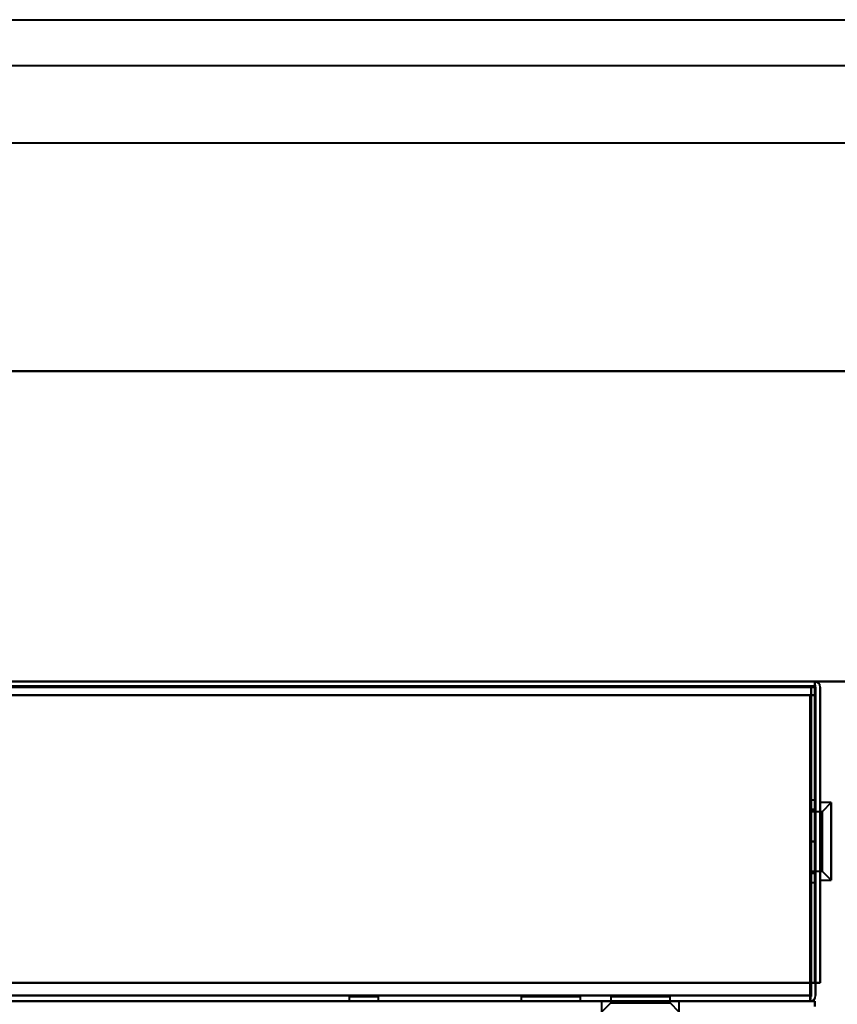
# Model space of a CAD drawing. Header units: millimetres. Extents: x -1442 to 3067, y -120 to 1171.
# Tile 64 of 66: x 330 to 419, y 1063 to 1171. Entities that reach past the tile are written whole.
import ezdxf

# ---------------------------------------------------------------- set-up
doc = ezdxf.new("R2010")
doc.units = ezdxf.units.MM
doc.layers.add('A-GENM', color=13, linetype='Continuous', lineweight=40)
doc.layers.add('G-IMPT', color=8, linetype='Continuous', lineweight=40)

# ---------------------------------------------------------------- blocks, each defined once
blk = doc.blocks.new('Nexa Toit - 1000-768948-Gauche')
at = {"layer": 'A-GENM'}
for p, q in [((-490, 1170.87), (490, 1170.87)), ((-490, 1170.87), (490, 1170.87)), ((-490, 1165.87), (490, 1165.87)), ((-490, 1165.87), (490, 1165.87)), ((-490, 1157.37), (490, 1157.37)), ((-490, 1157.37), (490, 1157.37)), ((490, 1132.37), (-490, 1132.37)), ((-490, 1132.37), (490, 1132.37)), ((-490, 1132.37), (490, 1132.37)), ((490, 1132.37), (-490, 1132.37)), ((-490, 1098.37), (490, 1098.37)), ((490, 1098.37), (-490, 1098.37))]:
    blk.add_line(p, q, dxfattribs=at)
blk = doc.blocks.new('NEXA 1500 CALQUES_dwg-769064-Gauche')
at = {"layer": 'G-IMPT'}
for p, q in [((416.9, 1098.37), (-416.9, 1098.37)), ((416.9, 1098.37), (416.9, 1097.77)), ((416.9, 1098.37), (416.9, 1097.77)), ((416.9, 1097.77), (416.9, 1098.37)), ((416.9, 1097.77), (416.9, 1098.37)), ((417, 1085.37), (416.5, 1085.37)), ((417, 1085.37), (416.5, 1085.37)), ((416.5, 1076.37), (416.5, 1085.37)), ((416.5, 1076.37), (416.5, 1085.37)), ((416.5, 1085.37), (416.5, 1076.37)), ((416.5, 1085.37), (416.5, 1076.37)), ((416.5, 1085.37), (416.5, 1076.37)), ((416.5, 1085.37), (416.5, 1076.37)), ((416.5, 1076.37), (416.5, 1085.37)), ((416.5, 1076.37), (416.5, 1085.37)), ((417, 1085.37), (417, 1080.87)), ((417, 1076.37), (417, 1085.37)), ((417, 1080.87), (417, 1085.37)), ((417, 1076.37), (417, 1085.37)), ((417, 1080.87), (417, 1085.37)), ((417, 1085.37), (417, 1080.87)), ((418.7, 1085.12), (417.5, 1085.12)), ((418.7, 1085.12), (417.5, 1085.12)), ((417.5, 1080.87), (417.5, 1085.12)), ((417.5, 1080.87), (417.5, 1085.12)), ((417.5, 1085.12), (417.5, 1080.87)), ((417.5, 1085.12), (417.5, 1080.87)), ((418.7, 1085.12), (417.7, 1084.12)), ((418.7, 1085.12), (417.7, 1084.12)), ((418.7, 1080.87), (418.7, 1085.12)), ((418.7, 1080.87), (418.7, 1085.12)), ((418.7, 1085.12), (418.7, 1080.87)), ((418.7, 1085.12), (418.7, 1080.87)), ((417.7, 1084.12), (416.5, 1084.12)), ((417.7, 1084.12), (416.5, 1084.12)), ((416.5, 1080.87), (416.5, 1084.12)), ((416.5, 1080.87), (416.5, 1084.12)), ((416.5, 1084.12), (416.5, 1080.87)), ((416.5, 1084.12), (416.5, 1080.87)), ((417.7, 1080.87), (417.7, 1084.12)), ((417.7, 1080.87), (417.7, 1084.12)), ((417.7, 1084.12), (417.7, 1080.87)), ((417.7, 1084.12), (417.7, 1080.87)), ((416.5, 1077.62), (416.5, 1080.87)), ((416.5, 1077.62), (416.5, 1080.87)), ((416.5, 1080.87), (416.5, 1077.62)), ((416.5, 1080.87), (416.5, 1077.62)), ((417, 1080.87), (417, 1076.37)), ((417, 1076.37), (417, 1080.87)), ((417, 1076.37), (417, 1080.87)), ((417, 1080.87), (417, 1076.37)), ((417.5, 1076.62), (417.5, 1080.87)), ((417.5, 1076.62), (417.5, 1080.87)), ((417.5, 1080.87), (417.5, 1076.62)), ((417.5, 1080.87), (417.5, 1076.62)), ((417.7, 1077.62), (417.7, 1080.87)), ((417.7, 1077.62), (417.7, 1080.87)), ((417.7, 1080.87), (417.7, 1077.62)), ((417.7, 1080.87), (417.7, 1077.62)), ((418.7, 1076.62), (418.7, 1080.87)), ((418.7, 1076.62), (418.7, 1080.87)), ((418.7, 1080.87), (418.7, 1076.62)), ((418.7, 1080.87), (418.7, 1076.62)), ((416.5, 1077.62), (417.7, 1077.62)), ((416.5, 1077.62), (417.7, 1077.62)), ((417.7, 1077.62), (418.7, 1076.62)), ((417.7, 1077.62), (418.7, 1076.62)), ((416.5, 1076.37), (417, 1076.37)), ((416.5, 1076.37), (417, 1076.37)), ((417.5, 1076.62), (418.7, 1076.62)), ((417.5, 1076.62), (418.7, 1076.62)), ((365.9, 1063.87), (365.9, 1063.37)), ((365.9, 1063.87), (369.1, 1063.87)), ((365.9, 1063.87), (369.1, 1063.87)), ((369.1, 1063.87), (365.9, 1063.87)), ((369.1, 1063.87), (365.9, 1063.87)), ((369.1, 1063.37), (369.1, 1063.87)), ((384.75, 1063.87), (384.75, 1063.37)), ((384.75, 1063.87), (384.75, 1063.37)), ((384.75, 1063.87), (391.25, 1063.87)), ((384.75, 1063.87), (391.25, 1063.87)), ((384.75, 1063.87), (391.25, 1063.87)), ((384.75, 1063.87), (391.25, 1063.87)), ((391.25, 1063.87), (384.75, 1063.87)), ((391.25, 1063.87), (384.75, 1063.87)), ((391.25, 1063.87), (384.75, 1063.87)), ((391.25, 1063.87), (384.75, 1063.87)), ((391.25, 1063.37), (391.25, 1063.87)), ((391.25, 1063.37), (391.25, 1063.87)), ((394.55, 1063.87), (394.55, 1063.17)), ((394.55, 1063.87), (394.55, 1063.17)), ((394.55, 1063.87), (397.8, 1063.87)), ((394.55, 1063.87), (397.8, 1063.87)), ((397.8, 1063.87), (394.55, 1063.87)), ((400.61, 1063.87), (394.55, 1063.87)), ((397.8, 1063.87), (394.99, 1063.87)), ((397.8, 1063.87), (401.05, 1063.87)), ((397.8, 1063.87), (401.05, 1063.87)), ((401.05, 1063.87), (397.8, 1063.87)), ((401.05, 1063.87), (397.8, 1063.87)), ((401.05, 1063.17), (401.05, 1063.87)), ((401.05, 1063.17), (401.05, 1063.87)), ((416.4, 1063.37), (416.4, 1063.97)), ((416.4, 1063.37), (416.4, 1063.97)), ((416.4, 1063.97), (416.4, 1063.37)), ((416.4, 1063.97), (416.4, 1063.37)), ((416.9, 1063.37), (-416.9, 1063.37)), ((-416.4, 1063.37), (416.4, 1063.37)), ((365.9, 1063.37), (369.1, 1063.37)), ((365.9, 1063.37), (367.5, 1063.37)), ((367.5, 1063.37), (365.9, 1063.37)), ((367.5, 1063.37), (369.1, 1063.37)), ((369.1, 1063.37), (367.5, 1063.37)), ((384.75, 1063.37), (391.25, 1063.37)), ((384.75, 1063.37), (388, 1063.37)), ((384.75, 1063.37), (391.25, 1063.37)), ((384.75, 1063.37), (388, 1063.37)), ((388, 1063.37), (384.75, 1063.37)), ((388, 1063.37), (384.75, 1063.37)), ((388, 1063.37), (391.25, 1063.37)), ((388, 1063.37), (391.25, 1063.37)), ((391.25, 1063.37), (388, 1063.37)), ((391.25, 1063.37), (388, 1063.37)), ((393.55, 1063.37), (393.55, 1062.17)), ((393.55, 1063.37), (393.55, 1062.17)), ((393.55, 1063.37), (397.8, 1063.37)), ((393.55, 1063.37), (401.48, 1063.37)), ((401.48, 1063.37), (393.55, 1063.37)), ((397.8, 1063.37), (393.55, 1063.37)), ((394.55, 1063.17), (393.55, 1062.17)), ((394.55, 1063.17), (393.55, 1062.17)), ((394.12, 1063.37), (402.05, 1063.37)), ((402.05, 1063.37), (394.12, 1063.37)), ((394.55, 1063.17), (397.8, 1063.17)), ((394.55, 1063.17), (400.61, 1063.17)), ((397.8, 1063.17), (394.55, 1063.17)), ((400.61, 1063.17), (394.55, 1063.17)), ((394.99, 1063.17), (401.05, 1063.17)), ((401.05, 1063.17), (394.99, 1063.17)), ((397.8, 1063.37), (402.05, 1063.37)), ((402.05, 1063.37), (397.8, 1063.37)), ((397.8, 1063.17), (401.05, 1063.17)), ((401.05, 1063.17), (397.8, 1063.17)), ((402.05, 1062.17), (401.05, 1063.17)), ((402.05, 1062.17), (401.05, 1063.17)), ((402.05, 1062.17), (402.05, 1063.37)), ((402.05, 1062.17), (402.05, 1063.37)), ((416.9, 1062.77), (416.9, 1063.37)), ((416.9, 1062.77), (416.9, 1063.37)), ((416.9, 1063.37), (416.9, 1062.77)), ((416.9, 1063.37), (416.9, 1062.77))]:
    blk.add_line(p, q, dxfattribs=at)
at = {"layer": 'G-IMPT', "flags": 128}
for points in [[(416.9, 1098.37), (208.45, 1098.37), (0, 1098.37), (-208.45, 1098.37), (-416.9, 1098.37)], [(-416.9, 1098.37), (-208.45, 1098.37), (0, 1098.37), (208.45, 1098.37), (416.9, 1098.37)], [(416.9, 1098.37), (208.45, 1098.37), (0, 1098.37), (-208.45, 1098.37), (-416.9, 1098.37)], [(-416.9, 1098.37), (-208.45, 1098.37), (0, 1098.37), (208.45, 1098.37), (416.9, 1098.37)], [(416.9, 1097.82), (416.9, 1097.96), (416.9, 1098.1), (416.9, 1098.23), (416.9, 1098.37)], [(416.95, 1097.82), (416.94, 1097.96), (416.93, 1098.1), (416.91, 1098.23), (416.9, 1098.37)], [(416.9, 1098.37), (416.91, 1098.23), (416.93, 1098.1), (416.94, 1097.96), (416.95, 1097.82)], [(416.9, 1098.37), (416.9, 1098.23), (416.9, 1098.1), (416.9, 1097.96), (416.9, 1097.82)], [(-416.9, 1097.87), (-208.45, 1097.87), (0, 1097.87), (208.45, 1097.87), (416.9, 1097.87)], [(416.9, 1097.87), (208.45, 1097.87), (0, 1097.87), (-208.45, 1097.87), (-416.9, 1097.87)], [(-416.9, 1097.77), (-208.45, 1097.77), (0, 1097.77), (208.45, 1097.77), (416.9, 1097.77)], [(416.9, 1097.77), (208.45, 1097.77), (0, 1097.77), (-208.45, 1097.77), (-416.9, 1097.77)], [(416.9, 1097.77), (208.45, 1097.77), (0, 1097.77), (-208.45, 1097.77), (-416.9, 1097.77)], [(-416.9, 1097.77), (-208.45, 1097.77), (0, 1097.77), (208.45, 1097.77), (416.9, 1097.77)], [(-416.9, 1097.77), (-208.45, 1097.77), (0, 1097.77), (208.45, 1097.77), (416.9, 1097.77)], [(416.9, 1097.77), (208.45, 1097.77), (0, 1097.77), (-208.45, 1097.77), (-416.9, 1097.77)], [(-416.5, 1097.87), (-208.25, 1097.87), (0, 1097.87), (208.25, 1097.87), (416.5, 1097.87)], [(416.5, 1097.87), (208.25, 1097.87), (0, 1097.87), (-208.25, 1097.87), (-416.5, 1097.87)], [(416.5, 1097.87), (208.25, 1097.87), (0, 1097.87), (-208.25, 1097.87), (-416.5, 1097.87)], [(-416.5, 1097.87), (-208.25, 1097.87), (0, 1097.87), (208.25, 1097.87), (416.5, 1097.87)], [(416.4, 1096.87), (208.2, 1096.87), (0, 1096.87), (-208.2, 1096.87), (-416.4, 1096.87)], [(-416.4, 1096.87), (-208.2, 1096.87), (0, 1096.87), (208.2, 1096.87), (416.4, 1096.87)], [(416.4, 1096.87), (208.2, 1096.87), (0, 1096.87), (-208.2, 1096.87), (-416.4, 1096.87)], [(-416.4, 1096.87), (-208.2, 1096.87), (0, 1096.87), (208.2, 1096.87), (416.4, 1096.87)], [(-416.4, 1096.87), (-208.2, 1096.87), (0, 1096.87), (208.2, 1096.87), (416.4, 1096.87)], [(-416.4, 1096.87), (-208.2, 1096.87), (0, 1096.87), (208.2, 1096.87), (416.4, 1096.87)], [(416.4, 1096.87), (208.2, 1096.87), (0, 1096.87), (-208.2, 1096.87), (-416.4, 1096.87)], [(416.4, 1096.87), (208.2, 1096.87), (0, 1096.87), (-208.2, 1096.87), (-416.4, 1096.87)], [(416.4, 1065.37), (416.4, 1073.25), (416.4, 1081.12), (416.4, 1089), (416.4, 1096.87)], [(416.4, 1096.87), (416.41, 1088.62), (416.43, 1080.37), (416.44, 1072.12), (416.45, 1063.87)], [(416.4, 1096.87), (416.4, 1089), (416.4, 1081.12), (416.4, 1073.25), (416.4, 1065.37)], [(416.45, 1063.87), (416.44, 1072.12), (416.43, 1080.37), (416.41, 1088.62), (416.4, 1096.87)], [(416.4, 1063.87), (416.4, 1072.12), (416.4, 1080.37), (416.4, 1088.62), (416.4, 1096.87)], [(416.4, 1096.87), (416.4, 1089), (416.4, 1081.12), (416.4, 1073.25), (416.4, 1065.37)], [(416.4, 1096.87), (416.4, 1088.62), (416.4, 1080.37), (416.4, 1072.12), (416.4, 1063.87)], [(416.4, 1065.37), (416.4, 1073.25), (416.4, 1081.12), (416.4, 1089), (416.4, 1096.87)], [(416.45, 1063.87), (416.46, 1072.37), (416.48, 1080.87), (416.49, 1089.37), (416.5, 1097.87)], [(416.5, 1097.87), (416.49, 1089.37), (416.48, 1080.87), (416.46, 1072.37), (416.45, 1063.87)], [(416.5, 1096.87), (416.49, 1088.62), (416.48, 1080.37), (416.46, 1072.12), (416.45, 1063.87)], [(416.45, 1063.87), (416.46, 1072.12), (416.48, 1080.37), (416.49, 1088.62), (416.5, 1096.87)], [(416.5, 1063.87), (416.5, 1072.37), (416.5, 1080.87), (416.5, 1089.37), (416.5, 1097.87)], [(416.5, 1097.87), (416.5, 1089.37), (416.5, 1080.87), (416.5, 1072.37), (416.5, 1063.87)], [(416.5, 1096.87), (416.62, 1096.87), (416.75, 1096.87), (416.87, 1096.87), (417, 1096.87)], [(417, 1096.87), (416.87, 1096.87), (416.75, 1096.87), (416.62, 1096.87), (416.5, 1096.87)], [(416.5, 1063.87), (416.5, 1072.12), (416.5, 1080.37), (416.5, 1088.62), (416.5, 1096.87)], [(416.5, 1096.87), (416.5, 1088.62), (416.5, 1080.37), (416.5, 1072.12), (416.5, 1063.87)], [(417, 1096.87), (416.87, 1096.87), (416.75, 1096.87), (416.62, 1096.87), (416.5, 1096.87)], [(416.5, 1096.87), (416.62, 1096.87), (416.75, 1096.87), (416.87, 1096.87), (417, 1096.87)], [(416.9, 1065.37), (416.9, 1073.48), (416.9, 1081.6), (416.9, 1089.71), (416.9, 1097.82)], [(416.9, 1097.82), (416.9, 1089.71), (416.9, 1081.6), (416.9, 1073.48), (416.9, 1065.37)], [(416.9, 1065.37), (416.9, 1073.47), (416.9, 1081.57), (416.9, 1089.67), (416.9, 1097.77)], [(416.9, 1097.77), (416.9, 1089.67), (416.9, 1081.57), (416.9, 1073.47), (416.9, 1065.37)], [(416.9, 1097.77), (416.9, 1089.67), (416.9, 1081.57), (416.9, 1073.47), (416.9, 1065.37)], [(416.9, 1065.37), (416.9, 1073.47), (416.9, 1081.57), (416.9, 1089.67), (416.9, 1097.77)], [(416.9, 1097.77), (416.9, 1089.67), (416.9, 1081.57), (416.9, 1073.47), (416.9, 1065.37)], [(416.9, 1065.37), (416.9, 1073.47), (416.9, 1081.57), (416.9, 1089.67), (416.9, 1097.77)], [(417, 1065.37), (416.99, 1073.48), (416.98, 1081.6), (416.96, 1089.71), (416.95, 1097.82)], [(416.95, 1097.82), (416.96, 1089.71), (416.98, 1081.6), (416.99, 1073.48), (417, 1065.37)], [(417, 1065.37), (417, 1073.47), (417, 1081.57), (417, 1089.67), (417, 1097.77)], [(417, 1097.77), (417, 1089.67), (417, 1081.57), (417, 1073.47), (417, 1065.37)], [(417, 1096.87), (417, 1089), (417, 1081.12), (417, 1073.25), (417, 1065.37)], [(417, 1065.37), (417, 1073.25), (417, 1081.12), (417, 1089), (417, 1096.87)], [(417, 1065.37), (417, 1073.25), (417, 1081.12), (417, 1089), (417, 1096.87)], [(417, 1096.87), (417, 1089), (417, 1081.12), (417, 1073.25), (417, 1065.37)], [(417.5, 1065.37), (417.5, 1073.47), (417.5, 1081.57), (417.5, 1089.67), (417.5, 1097.77)], [(417.5, 1097.77), (417.5, 1089.67), (417.5, 1081.57), (417.5, 1073.47), (417.5, 1065.37)], [(417.5, 1097.77), (417.5, 1089.67), (417.5, 1081.57), (417.5, 1073.47), (417.5, 1065.37)], [(417.5, 1065.37), (417.5, 1073.47), (417.5, 1081.57), (417.5, 1089.67), (417.5, 1097.77)], [(416.5, 1080.87), (416.5, 1081.75), (416.5, 1082.62), (416.5, 1083.5), (416.5, 1084.37)], [(416.5, 1084.37), (416.5, 1083.5), (416.5, 1082.62), (416.5, 1081.75), (416.5, 1080.87)], [(417, 1084.37), (416.87, 1084.37), (416.75, 1084.37), (416.62, 1084.37), (416.5, 1084.37)], [(416.5, 1084.37), (416.5, 1083.5), (416.5, 1082.62), (416.5, 1081.75), (416.5, 1080.87)], [(416.5, 1084.37), (416.62, 1084.37), (416.75, 1084.37), (416.87, 1084.37), (417, 1084.37)], [(417, 1084.37), (416.87, 1084.37), (416.75, 1084.37), (416.62, 1084.37), (416.5, 1084.37)], [(416.5, 1084.37), (416.62, 1084.37), (416.75, 1084.37), (416.87, 1084.37), (417, 1084.37)], [(416.5, 1080.87), (416.5, 1081.75), (416.5, 1082.62), (416.5, 1083.5), (416.5, 1084.37)], [(417, 1084.37), (416.87, 1084.37), (416.75, 1084.37), (416.62, 1084.37), (416.5, 1084.37)], [(416.5, 1084.37), (416.5, 1083.5), (416.5, 1082.62), (416.5, 1081.75), (416.5, 1080.87)], [(417, 1084.37), (416.87, 1084.37), (416.75, 1084.37), (416.62, 1084.37), (416.5, 1084.37)], [(416.5, 1084.37), (416.62, 1084.37), (416.75, 1084.37), (416.87, 1084.37), (417, 1084.37)], [(416.5, 1080.87), (416.5, 1081.75), (416.5, 1082.62), (416.5, 1083.5), (416.5, 1084.37)], [(416.5, 1084.37), (416.62, 1084.37), (416.75, 1084.37), (416.87, 1084.37), (417, 1084.37)], [(416.5, 1080.87), (416.5, 1081.75), (416.5, 1082.62), (416.5, 1083.5), (416.5, 1084.37)], [(416.5, 1084.37), (416.5, 1083.5), (416.5, 1082.62), (416.5, 1081.75), (416.5, 1080.87)], [(417, 1080.87), (417, 1081.75), (417, 1082.62), (417, 1083.5), (417, 1084.37)], [(417, 1084.37), (417, 1083.5), (417, 1082.62), (417, 1081.75), (417, 1080.87)], [(417, 1080.87), (417, 1081.75), (417, 1082.62), (417, 1083.5), (417, 1084.37)], [(417, 1084.37), (417, 1083.5), (417, 1082.62), (417, 1081.75), (417, 1080.87)], [(417, 1080.87), (417, 1081.75), (417, 1082.62), (417, 1083.5), (417, 1084.37)], [(417, 1084.37), (417, 1083.5), (417, 1082.62), (417, 1081.75), (417, 1080.87)], [(417, 1080.87), (417, 1081.75), (417, 1082.62), (417, 1083.5), (417, 1084.37)], [(417, 1084.37), (417, 1083.5), (417, 1082.62), (417, 1081.75), (417, 1080.87)], [(416.5, 1080.87), (416.5, 1080), (416.5, 1079.12), (416.5, 1078.25), (416.5, 1077.37)], [(416.5, 1077.37), (416.5, 1078.25), (416.5, 1079.12), (416.5, 1080), (416.5, 1080.87)], [(417, 1080.87), (416.87, 1080.87), (416.75, 1080.87), (416.62, 1080.87), (416.5, 1080.87)], [(416.5, 1080.87), (416.5, 1080), (416.5, 1079.12), (416.5, 1078.25), (416.5, 1077.37)], [(416.5, 1080.87), (416.62, 1080.87), (416.75, 1080.87), (416.87, 1080.87), (417, 1080.87)], [(417, 1080.87), (416.87, 1080.87), (416.75, 1080.87), (416.62, 1080.87), (416.5, 1080.87)], [(416.5, 1080.87), (416.62, 1080.87), (416.75, 1080.87), (416.87, 1080.87), (417, 1080.87)], [(416.5, 1077.37), (416.5, 1078.25), (416.5, 1079.12), (416.5, 1080), (416.5, 1080.87)], [(417, 1080.87), (416.87, 1080.87), (416.75, 1080.87), (416.62, 1080.87), (416.5, 1080.87)], [(416.5, 1080.87), (416.5, 1080), (416.5, 1079.12), (416.5, 1078.25), (416.5, 1077.37)], [(416.5, 1080.87), (416.62, 1080.87), (416.75, 1080.87), (416.87, 1080.87), (417, 1080.87)], [(417, 1080.87), (416.87, 1080.87), (416.75, 1080.87), (416.62, 1080.87), (416.5, 1080.87)], [(416.5, 1077.37), (416.5, 1078.25), (416.5, 1079.12), (416.5, 1080), (416.5, 1080.87)], [(416.5, 1080.87), (416.62, 1080.87), (416.75, 1080.87), (416.87, 1080.87), (417, 1080.87)], [(416.5, 1077.37), (416.5, 1078.25), (416.5, 1079.12), (416.5, 1080), (416.5, 1080.87)], [(416.5, 1080.87), (416.5, 1080), (416.5, 1079.12), (416.5, 1078.25), (416.5, 1077.37)], [(417, 1080.87), (417, 1080), (417, 1079.12), (417, 1078.25), (417, 1077.37)], [(417, 1077.37), (417, 1078.25), (417, 1079.12), (417, 1080), (417, 1080.87)], [(417, 1077.37), (417, 1078.25), (417, 1079.12), (417, 1080), (417, 1080.87)], [(417, 1080.87), (417, 1080), (417, 1079.12), (417, 1078.25), (417, 1077.37)], [(417, 1077.37), (417, 1078.25), (417, 1079.12), (417, 1080), (417, 1080.87)], [(417, 1080.87), (417, 1080), (417, 1079.12), (417, 1078.25), (417, 1077.37)], [(417, 1080.87), (417, 1080), (417, 1079.12), (417, 1078.25), (417, 1077.37)], [(417, 1077.37), (417, 1078.25), (417, 1079.12), (417, 1080), (417, 1080.87)], [(416.5, 1077.37), (416.62, 1077.37), (416.75, 1077.37), (416.87, 1077.37), (417, 1077.37)], [(416.5, 1077.37), (416.62, 1077.37), (416.75, 1077.37), (416.87, 1077.37), (417, 1077.37)], [(417, 1077.37), (416.87, 1077.37), (416.75, 1077.37), (416.62, 1077.37), (416.5, 1077.37)], [(417, 1077.37), (416.87, 1077.37), (416.75, 1077.37), (416.62, 1077.37), (416.5, 1077.37)], [(416.5, 1077.37), (416.62, 1077.37), (416.75, 1077.37), (416.87, 1077.37), (417, 1077.37)], [(417, 1077.37), (416.87, 1077.37), (416.75, 1077.37), (416.62, 1077.37), (416.5, 1077.37)], [(416.5, 1077.37), (416.62, 1077.37), (416.75, 1077.37), (416.87, 1077.37), (417, 1077.37)], [(417, 1077.37), (416.87, 1077.37), (416.75, 1077.37), (416.62, 1077.37), (416.5, 1077.37)], [(-416.9, 1065.37), (-208.45, 1065.37), (0, 1065.37), (208.45, 1065.37), (416.9, 1065.37)], [(416.9, 1065.37), (208.45, 1065.37), (0, 1065.37), (-208.45, 1065.37), (-416.9, 1065.37)], [(416.9, 1065.37), (208.45, 1065.37), (0, 1065.37), (-208.45, 1065.37), (-416.9, 1065.37)], [(-416.9, 1065.37), (-208.45, 1065.37), (0, 1065.37), (208.45, 1065.37), (416.9, 1065.37)], [(-416.4, 1065.37), (-208.2, 1065.37), (0, 1065.37), (208.2, 1065.37), (416.4, 1065.37)], [(416.4, 1065.37), (208.2, 1065.37), (0, 1065.37), (-208.2, 1065.37), (-416.4, 1065.37)], [(416.4, 1065.37), (208.2, 1065.37), (0, 1065.37), (-208.2, 1065.37), (-416.4, 1065.37)], [(-416.4, 1065.37), (-208.2, 1065.37), (0, 1065.37), (208.2, 1065.37), (416.4, 1065.37)], [(416.9, 1065.37), (416.77, 1065.37), (416.65, 1065.37), (416.53, 1065.37), (416.4, 1065.37)], [(416.4, 1065.37), (416.53, 1065.37), (416.65, 1065.37), (416.77, 1065.37), (416.9, 1065.37)], [(416.9, 1065.37), (416.77, 1065.37), (416.65, 1065.37), (416.53, 1065.37), (416.4, 1065.37)], [(416.4, 1065.37), (416.53, 1065.37), (416.65, 1065.37), (416.77, 1065.37), (416.9, 1065.37)], [(416.4, 1065.37), (416.4, 1065.02), (416.4, 1064.67), (416.4, 1064.32), (416.4, 1063.97)], [(416.4, 1063.97), (416.4, 1064.32), (416.4, 1064.67), (416.4, 1065.02), (416.4, 1065.37)], [(416.4, 1063.97), (416.4, 1064.32), (416.4, 1064.67), (416.4, 1065.02), (416.4, 1065.37)], [(416.4, 1065.37), (416.4, 1065.02), (416.4, 1064.67), (416.4, 1064.32), (416.4, 1063.97)], [(417.5, 1065.37), (417.38, 1065.37), (417.25, 1065.37), (417.13, 1065.37), (417, 1065.37)], [(417, 1065.37), (417.13, 1065.37), (417.25, 1065.37), (417.38, 1065.37), (417.5, 1065.37)], [(417, 1065.37), (417.13, 1065.37), (417.25, 1065.37), (417.38, 1065.37), (417.5, 1065.37)], [(417.5, 1065.37), (417.38, 1065.37), (417.25, 1065.37), (417.13, 1065.37), (417, 1065.37)], [(417, 1063.97), (417, 1064.32), (417, 1064.67), (417, 1065.02), (417, 1065.37)], [(417, 1065.37), (417, 1065.02), (417, 1064.67), (417, 1064.32), (417, 1063.97)], [(417, 1063.97), (417, 1064.32), (417, 1064.67), (417, 1065.02), (417, 1065.37)], [(417, 1065.37), (417, 1065.02), (417, 1064.67), (417, 1064.32), (417, 1063.97)], [(-416.4, 1063.97), (-208.2, 1063.97), (0, 1063.97), (208.2, 1063.97), (416.4, 1063.97)], [(416.4, 1063.97), (208.2, 1063.97), (0, 1063.97), (-208.2, 1063.97), (-416.4, 1063.97)], [(416.4, 1063.97), (208.2, 1063.97), (0, 1063.97), (-208.2, 1063.97), (-416.4, 1063.97)], [(-416.4, 1063.97), (-208.2, 1063.97), (0, 1063.97), (208.2, 1063.97), (416.4, 1063.97)], [(416.4, 1063.37), (416.4, 1063.5), (416.4, 1063.62), (416.4, 1063.75), (416.4, 1063.87)], [(416.45, 1063.87), (416.44, 1063.75), (416.43, 1063.62), (416.41, 1063.5), (416.4, 1063.37)], [(416.4, 1063.37), (416.41, 1063.5), (416.43, 1063.62), (416.44, 1063.75), (416.45, 1063.87)], [(416.4, 1063.87), (416.4, 1063.75), (416.4, 1063.62), (416.4, 1063.5), (416.4, 1063.37)], [(-416.9, 1063.37), (-208.45, 1063.37), (0, 1063.37), (208.45, 1063.37), (416.9, 1063.37)], [(416.9, 1063.37), (208.45, 1063.37), (0, 1063.37), (-208.45, 1063.37), (-416.9, 1063.37)], [(416.9, 1063.37), (208.45, 1063.37), (0, 1063.37), (-208.45, 1063.37), (-416.9, 1063.37)], [(-416.9, 1063.37), (-208.45, 1063.37), (0, 1063.37), (208.45, 1063.37), (416.9, 1063.37)], [(-416.4, 1063.37), (-208.2, 1063.37), (0, 1063.37), (208.2, 1063.37), (416.4, 1063.37)], [(416.4, 1063.37), (208.2, 1063.37), (0, 1063.37), (-208.2, 1063.37), (-416.4, 1063.37)], [(-416.4, 1063.37), (-208.2, 1063.37), (0, 1063.37), (208.2, 1063.37), (416.4, 1063.37)], [(416.4, 1063.37), (208.2, 1063.37), (0, 1063.37), (-208.2, 1063.37), (-416.4, 1063.37)], [(416.4, 1063.37), (208.2, 1063.37), (0, 1063.37), (-208.2, 1063.37), (-416.4, 1063.37)], [(-416.4, 1063.37), (-208.2, 1063.37), (0, 1063.37), (208.2, 1063.37), (416.4, 1063.37)], [(416.4, 1063.37), (208.2, 1063.37), (0, 1063.37), (-208.2, 1063.37), (-416.4, 1063.37)], [(-416.4, 1063.37), (-208.2, 1063.37), (0, 1063.37), (208.2, 1063.37), (416.4, 1063.37)], [(416.9, 1063.37), (416.77, 1063.37), (416.65, 1063.37), (416.53, 1063.37), (416.4, 1063.37)], [(416.4, 1063.37), (416.53, 1063.37), (416.65, 1063.37), (416.77, 1063.37), (416.9, 1063.37)], [(416.9, 1063.37), (416.77, 1063.37), (416.65, 1063.37), (416.53, 1063.37), (416.4, 1063.37)], [(416.4, 1063.37), (416.53, 1063.37), (416.65, 1063.37), (416.77, 1063.37), (416.9, 1063.37)], [(416.9, 1062.87), (416.9, 1063), (416.9, 1063.12), (416.9, 1063.25), (416.9, 1063.37)], [(416.9, 1063.37), (416.9, 1063.25), (416.9, 1063.12), (416.9, 1063), (416.9, 1062.87)], [(416.9, 1062.87), (416.9, 1063), (416.9, 1063.12), (416.9, 1063.25), (416.9, 1063.37)], [(416.9, 1063.37), (416.9, 1063.25), (416.9, 1063.12), (416.9, 1063), (416.9, 1062.87)]]:
    blk.add_lwpolyline(points, dxfattribs=at)
at = {"layer": 'G-IMPT'}
for centre, start, end in [((416.9, 1097.77), 0, 90), ((416.9, 1097.77), 360, 90), ((416.9, 1097.77), 0, 90), ((416.9, 1097.77), 360, 90), ((416.4, 1063.97), 270, 0), ((416.4, 1063.97), 270, 360), ((416.4, 1063.97), 270, 0), ((416.4, 1063.97), 270, 360)]:
    blk.add_arc(centre, 0.6, start, end, dxfattribs=at)

msp = doc.modelspace()

# ---------------------------------------------------------------- block references
at = {"layer": 'A-GENM'}
msp.add_blockref('Nexa Toit - 1000-768948-Gauche', (0, 0), dxfattribs=at)
at = {"layer": 'G-IMPT'}
msp.add_blockref('NEXA 1500 CALQUES_dwg-769064-Gauche', (0, 0), dxfattribs=at)

doc.saveas('drawing.dxf')
